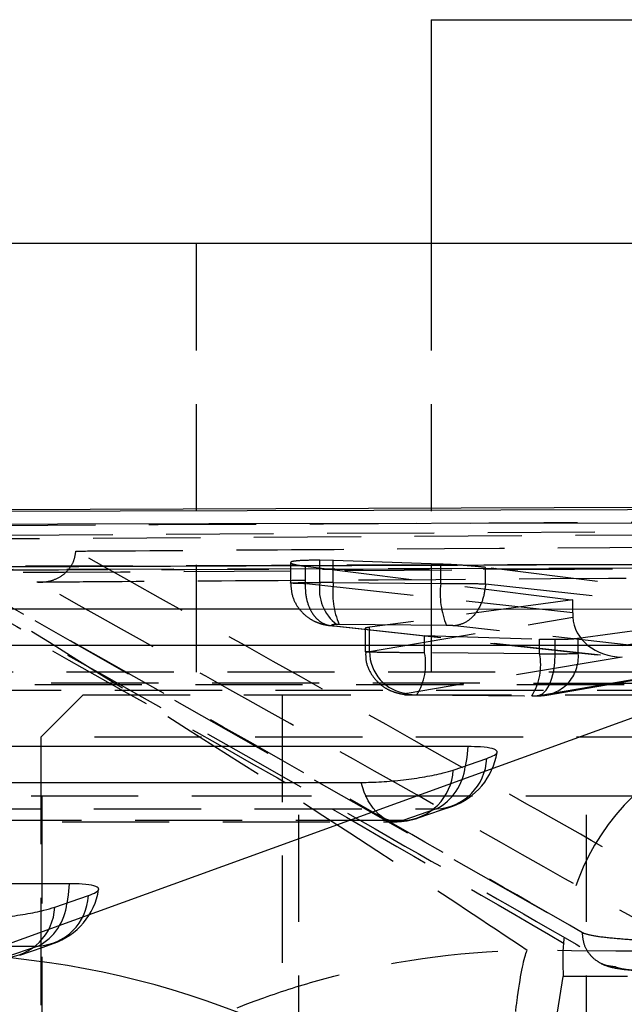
# Model space of a CAD drawing. Extents: x 15 to 185, y 7 to 146.
# Tile 15 of 39: x 89.12 to 92.71, y 29.71 to 35.54. Entities that reach past the tile are written whole.
import ezdxf

# ---------------------------------------------------------------- set-up
doc = ezdxf.new("R2010")
doc.units = 0
doc.header["$LTSCALE"] = 0.5
doc.linetypes.add('HIDDEN', pattern=[1.905, 1.27, -0.635])
doc.layers.get('0').update_dxf_attribs({"linetype": 'CONTINUOUS'})

msp = doc.modelspace()

# ---------------------------------------------------------------- linework, layer by layer
at = {"color": 7, "linetype": 'CONTINUOUS'}
for p, q in [((91.5606, 35.5432), (91.5606, 34.2182)), ((91.5606, 35.5432), (93.0606, 35.5432)), ((101.1261, 34.2182), (79.6863, 34.2182)), ((96.5062, 32.6659), (87.2891, 32.6343)), ((88.8693, 30.0003), (94.2738, 31.9578)), ((91.692, 31.0978), (91.891, 31.1663)), ((89.3307, 30.2854), (89.5298, 30.3539))]:
    msp.add_line(p, q, dxfattribs=at)
at = {"color": 7, "linetype": 'HIDDEN'}
for p, q in [((90.1687, 34.2182), (90.1687, 31.5682)), ((91.5606, 34.2182), (91.5606, 31.5432)), ((91.5606, 34.2182), (91.5606, 31.5682)), ((96.3416, 32.5291), (88.6061, 32.485)), ((88.6061, 32.4667), (96.3416, 32.5119)), ((88.3856, 32.4542), (92.4584, 30.1349)), ((90.7274, 32.3265), (90.7274, 32.2056)), ((90.9814, 32.3388), (90.9021, 32.3406)), ((90.9021, 32.2091), (90.9021, 32.3406)), ((91.618, 32.3173), (90.9814, 32.3388)), ((90.9814, 32.2092), (90.9814, 32.3388)), ((91.618, 32.2038), (91.618, 32.3173)), ((90.8158, 32.2019), (90.8158, 32.3053)), ((90.8158, 32.3053), (92.4009, 32.1054)), ((93.4928, 32.0954), (91.8844, 32.298)), ((91.8844, 32.2014), (91.8844, 32.298)), ((90.8158, 32.2019), (90.8157, 32.2019)), ((92.4009, 32.029), (90.8158, 32.2019)), ((90.9814, 32.2092), (91.618, 32.2038)), ((91.8844, 32.2014), (93.4929, 32.024)), ((91.8844, 32.2013), (91.8844, 32.2014)), ((92.4009, 32.1054), (91.1964, 31.9434)), ((92.4009, 32.029), (92.4009, 32.1054)), ((91.1964, 31.8004), (92.4014, 32.004)), ((92.4332, 31.8786), (93.3204, 32.0002)), ((90.9663, 31.9534), (92.6577, 31.7689)), ((90.9878, 31.9529), (92.6938, 31.7668)), ((91.6526, 31.9548), (91.0159, 31.9602)), ((91.1697, 31.9344), (91.1697, 31.7986)), ((91.1964, 31.8004), (91.1964, 31.9434)), ((93.8604, 31.7141), (91.7009, 31.9523)), ((93.3204, 31.9409), (92.4332, 31.7885)), ((91.5228, 31.7925), (91.5228, 31.8947)), ((91.5228, 31.8947), (92.2044, 31.8742)), ((92.2044, 31.7867), (92.2044, 31.8742)), ((92.2044, 31.8742), (92.2964, 31.8728)), ((92.2964, 31.7868), (92.2964, 31.8728)), ((92.4332, 31.7885), (92.4332, 31.8786)), ((92.2044, 31.7867), (91.5228, 31.7925)), ((92.6938, 31.7668), (91.4188, 31.5514)), ((92.199, 31.5395), (93.2328, 31.7171)), ((92.247, 31.5421), (93.25, 31.7145)), ((99.847, 31.5682), (84.56, 31.5682)), ((89.4986, 31.5432), (89.2486, 31.2932)), ((89.4986, 31.5432), (93.7611, 31.5432)), ((90.6793, 31.5432), (90.6793, 12.5432)), ((91.477, 31.5435), (92.1588, 31.5377)), ((91.4805, 31.5425), (92.1623, 31.5367)), ((94.0111, 31.2932), (89.2486, 31.2932)), ((89.2486, 31.2932), (89.2486, 12.7932)), ((90.7781, 30.9432), (86.3298, 30.9432)), ((89.2548, 30.9432), (89.2548, 28.2932)), ((90.7781, 28.2932), (90.7781, 30.9432)), ((92.7581, 30.9432), (90.7781, 30.9432)), ((92.4815, 28.2932), (92.4815, 30.9432)), ((91.593, 30.8673), (91.394, 30.7988)), ((92.4584, 30.1339), (92.4583, 30.1339)), ((92.4584, 30.1339), (92.4584, 30.1349)), ((92.4584, 30.1349), (92.4637, 30.1323)), ((89.2318, 30.0549), (89.0327, 29.9864)), ((91.8234, 26.6379), (92.3434, 29.8741)), ((92.6445, 28.0003), (92.3434, 29.8741)), ((102.2493, 29.8741), (92.3434, 29.8741))]:
    msp.add_line(p, q, dxfattribs=at)
at = {"color": 7, "linetype": 'CONTINUOUS', "flags": 128}
for points in [[(96.0833, 32.6483), (95.4154, 32.6465), (92.7253, 32.6394), (87.4615, 32.6247)], [(86.8913, 32.5523), (87.5534, 32.5535), (90.2436, 32.5582), (95.5194, 32.5667)], [(94.1394, 32.0498), (93.467, 32.0499), (90.7772, 32.0501), (85.7763, 32.0505)], [(85.1966, 31.8372), (85.8691, 31.8372), (88.5588, 31.837), (93.5077, 31.8367)], [(91.7781, 31.2372), (91.1057, 31.2372), (88.416, 31.2372), (84.0329, 31.2372)], [(83.4532, 31.024), (84.1257, 31.024), (86.8154, 31.024), (91.1464, 31.0241)], [(89.4168, 30.4247), (88.7444, 30.4247), (86.0547, 30.4243), (82.2895, 30.4239)]]:
    msp.add_lwpolyline(points, dxfattribs=at)
at = {"color": 7, "linetype": 'HIDDEN', "flags": 128}
for points in [[(87.2517, 32.3032), (87.9244, 32.3049), (90.615, 32.3116), (95.875, 32.3239)], [(95.7522, 32.2988), (95.0795, 32.2975), (92.3889, 32.2921), (87.1229, 32.281)], [(92.1745, 31.5378), (92.1986, 31.5387), (92.2218, 31.5502), (92.2433, 31.5718), (92.262, 31.6026), (92.2773, 31.6413), (92.2884, 31.6862), (92.2948, 31.7354), (92.2964, 31.7868)], [(85.5912, 31.6806), (86.2636, 31.6805), (88.9533, 31.6803), (93.9543, 31.6799)], [(85.4023, 31.6051), (91.22, 31.6047), (93.7133, 31.6045)], [(93.7552, 31.6114), (93.0828, 31.6115), (90.3931, 31.6117), (85.4442, 31.612)], [(91.394, 30.7988), (91.3568, 30.792), (91.3196, 30.7961), (91.2832, 30.8109), (91.2487, 30.8362), (91.2169, 30.8713), (91.1888, 30.9151), (91.1651, 30.9665), (91.1464, 31.0241)], [(83.8478, 30.8673), (84.5202, 30.8673), (87.21, 30.8673), (91.593, 30.8673)], [(91.4842, 30.814), (91.6235, 30.8619), (91.6832, 30.8825)], [(83.6589, 30.7918), (89.0441, 30.7919), (91.3521, 30.7919)], [(91.394, 30.7988), (90.7215, 30.7988), (88.0318, 30.7988), (83.7009, 30.7987)], [(82.1045, 30.054), (82.7769, 30.054), (85.4666, 30.0544), (89.2318, 30.0549)], [(89.1229, 30.0015), (89.2622, 30.0495), (89.3219, 30.07)]]:
    msp.add_lwpolyline(points, dxfattribs=at)
at = {"color": 8, "linetype": 'CONTINUOUS', "flags": 128}
for points in [[(91.7781, 31.2372), (91.7724, 31.1714), (91.7633, 31.1194)], [(89.4168, 30.4247), (89.4111, 30.3589), (89.402, 30.3069)]]:
    msp.add_lwpolyline(points, dxfattribs=at)
at = {"color": 7, "linetype": 'HIDDEN'}
for centre, radius, start, end in [((91.1587, 32.1678), 0.2599, 170.86093, 233.04808), ((91.4794, 32.1512), 0.5014, 173.36325, 202.40273), ((92.1145, 32.1459), 0.4999, 173.34822, 202.47814), ((91.4456, 31.7991), 0.2492, 179.71225, 263.84085), ((91.1777, 31.7273), 0.3512, 328.44482, 10.70063), ((91.8577, 31.7215), 0.3528, 328.59766, 10.64868), ((92.2032, 31.7702), 0.2308, 268.974, 4.53555), ((91.5775, 31.1808), 0.3139, 272.83504, 357.34873), ((91.5511, 31.2664), 0.406, 288.98899, 350.93707), ((91.3784, 31.1123), 0.3139, 272.8357, 357.34896), ((91.4429, 31.1522), 0.322, 297.78015, 354.14453), ((93.7143, 29.9572), 1.3734, 134.12199, 183.47087), ((91.3521, 31.1979), 0.406, 270.0009, 288.98877), ((89.2162, 30.3684), 0.3139, 272.84315, 357.35312), ((89.1898, 30.4539), 0.406, 288.98532, 350.94088), ((89.0171, 30.2999), 0.3139, 272.84426, 357.35326), ((89.0817, 30.3397), 0.322, 297.77974, 354.15731)]:
    msp.add_arc(centre, radius, start, end, dxfattribs=at)
at = {"color": 7, "linetype": 'CONTINUOUS'}
msp.add_arc((88.5572, 24.8794), 5.1304, 11.3969, 86.51333, dxfattribs=at)
at = {"color": 7, "linetype": 'HIDDEN'}
for centre, major_axis, ratio, start_param, end_param in [((91.03, 32.2045), (0.3033, -0.0012), 0.015118, 1.731936, 2.006265), ((92.5106, 32.0364), (0.004, 0.2508), 0.437164, 1.607131, 1.707256), ((92.6994, 32.0158), (0.298, 0.0088), 0.835005, 3.153866, 4.669053), ((91.0244, 31.9555), (0.0533, -0.0012), 0.085986, 1.733787, 1.997037), ((92.1564, 31.7912), (0.3007, -0.0011), 0.014495, 4.873171, 5.197048), ((92.1548, 31.7915), (0.3045, -0.0012), 0.015388, 5.195681, 5.866567), ((92.1507, 31.5422), (0.0507, -0.0011), 0.085986, 4.874996, 5.203471), ((92.1492, 31.5425), (0.0545, -0.0012), 0.085986, 5.198027, 5.868682)]:
    msp.add_ellipse(centre, major_axis=major_axis, ratio=ratio, start_param=start_param, end_param=end_param, dxfattribs=at)
for points, knots in [([(87.9842, 32.5423), (89.7256, 32.5511), (92.7296, 32.5662), (95.7353, 32.5802), (96.9985, 32.586)], [0, 0, 0, 0, 0.579719, 1, 1, 1, 1]), ([(92.4583, 30.1339), (92.043, 30.3732), (90.6856, 31.1554), (89.328, 31.9184), (88.3856, 32.4479)], [0, 0, 0, 0, 0.305926, 1, 1, 1, 1]), ([(89.4556, 32.3951), (89.5177, 32.3955), (90.0281, 32.399), (92.2801, 32.4139), (94.4701, 32.4277), (96.2116, 32.4387)], [0, 0, 0, 0, 0.027574, 0.226656, 1, 1, 1, 1]), ([(89.2254, 32.2122), (89.2263, 32.2121), (89.2315, 32.2117), (89.2622, 32.2104), (89.3142, 32.2177), (89.3753, 32.2477), (89.4198, 32.2907), (89.4482, 32.341), (89.4532, 32.3779), (89.4556, 32.3951)], [0, 0, 0, 0, 0.00869, 0.049179, 0.289072, 0.496528, 0.67775, 0.849967, 1, 1, 1, 1]), ([(93.4058, 30.1724), (93.4034, 30.1738), (93.3163, 30.2235), (92.8909, 30.4659), (91.5767, 31.2106), (90.3469, 31.8974), (89.4556, 32.3951)], [0, 0, 0, 0, 0.001869, 0.066123, 0.323139, 1, 1, 1, 1]), ([(90.9021, 32.3406), (90.8726, 32.3406), (90.8138, 32.3405), (90.7556, 32.3364), (90.7266, 32.3315), (90.7304, 32.3276), (90.7314, 32.3265)], [0, 0, 0, 0, 0.295474, 0.590918, 0.887297, 1, 1, 1, 1]), ([(90.734, 32.3213), (90.7441, 32.3182), (90.7613, 32.3129), (90.8, 32.3075), (90.8158, 32.3053)], [0, 0, 0, 0, 0.590027, 1, 1, 1, 1]), ([(91.8844, 32.298), (91.865, 32.3002), (91.8196, 32.3055), (91.7264, 32.3127), (91.6549, 32.3158), (91.618, 32.3173)], [0, 0, 0, 0, 0.265519, 0.622071, 1, 1, 1, 1]), ([(87.1068, 32.2798), (88.1054, 32.282), (90.9812, 32.2884), (93.857, 32.2935), (95.7342, 32.2968)], [0, 0, 0, 0, 0.3472186, 1, 1, 1, 1]), ([(88.4867, 32.2684), (89.311, 31.8075), (90.6684, 31.0485), (92.0242, 30.2609), (92.5566, 29.9516)], [0, 0, 0, 0, 0.607327, 1, 1, 1, 1]), ([(96.446, 32.3097), (96.334, 32.309), (95.7735, 32.3059), (93.4196, 32.2926), (90.9535, 32.2782), (88.9357, 32.266), (88.7115, 32.2646)], [0, 0, 0, 0, 0.043478, 0.217388, 0.913028, 1, 1, 1, 1]), ([(88.5763, 32.2458), (89.5194, 31.7162), (90.8783, 30.9533), (92.238, 30.1711), (92.654, 29.9318)], [0, 0, 0, 0, 0.694083, 1, 1, 1, 1]), ([(89.2254, 32.2122), (89.3375, 32.2129), (89.898, 32.2166), (92.2772, 32.2319), (94.5444, 32.2458), (96.3632, 32.2569)], [0, 0, 0, 0, 0.047112, 0.235562, 1, 1, 1, 1]), ([(93.2327, 29.9547), (92.5636, 30.335), (91.2275, 31.0945), (89.8921, 31.84), (89.2254, 32.2122)], [0, 0, 0, 0, 0.50076, 1, 1, 1, 1]), ([(90.8157, 32.2019), (90.7993, 32.2022), (90.7607, 32.2031), (90.7281, 32.2047), (90.7245, 32.2063), (90.7545, 32.2077), (90.8146, 32.2086), (90.8715, 32.2091), (90.9021, 32.2091), (90.9021, 32.2091)], [0, 0, 0, 0, 0.130295, 0.306132, 0.479489, 0.651509, 0.824657, 0.999897, 1, 1, 1, 1]), ([(90.729, 32.2052), (90.7312, 32.1768), (90.7352, 32.1234), (90.7723, 32.0576), (90.8159, 32.0116), (90.8609, 31.9823), (90.9022, 31.9654), (90.9376, 31.957), (90.9558, 31.9546), (90.9638, 31.9536)], [0, 0, 0, 0, 0.220263, 0.412781, 0.574173, 0.712391, 0.828454, 0.924202, 1, 1, 1, 1]), ([(90.8157, 32.2019), (90.8155, 32.1851), (90.8152, 32.1515), (90.8237, 32.1033), (90.8387, 32.059), (90.86, 32.0205), (90.8868, 31.9894), (90.9178, 31.9671), (90.952, 31.9536), (90.9759, 31.9531), (90.9878, 31.9529)], [0, 0, 0, 0, 0.125001, 0.249999, 0.374997, 0.499999, 0.625, 0.750001, 0.875003, 1, 1, 1, 1]), ([(91.618, 32.2038), (91.618, 32.2038), (91.6448, 32.2038), (91.7065, 32.2035), (91.8015, 32.2027), (91.8591, 32.2018), (91.8844, 32.2013), (91.8844, 32.2013)], [0, 0, 0, 0, 0.000204, 0.27918, 0.632748, 0.999798, 1, 1, 1, 1]), ([(91.8844, 32.2013), (91.8802, 32.1695), (91.8718, 32.106), (91.8285, 32.0252), (91.7694, 31.9671), (91.7237, 31.9572), (91.7009, 31.9523)], [0, 0, 0, 0, 0.250001, 0.499998, 0.750001, 1, 1, 1, 1]), ([(92.1303, 30.0292), (91.8871, 30.1915), (90.8003, 30.9167), (89.6801, 31.6154), (88.8106, 32.1577)], [0, 0, 0, 0, 0.22378, 1, 1, 1, 1]), ([(91.0025, 31.9601), (90.9973, 31.96), (90.9871, 31.9597), (90.9766, 31.9586), (90.9712, 31.9573), (90.9719, 31.9556), (90.9779, 31.9541), (90.9849, 31.9532), (90.9878, 31.9529)], [0, 0, 0, 0, 0.169918, 0.339769, 0.511763, 0.688169, 0.868766, 1, 1, 1, 1]), ([(91.1964, 31.9434), (91.1833, 31.9414), (91.1669, 31.9388), (91.1719, 31.9351), (91.1729, 31.9344)], [0, 0, 0, 0, 0.801322, 1, 1, 1, 1]), ([(91.7009, 31.9523), (91.7008, 31.9523), (91.6961, 31.9528), (91.6853, 31.9537), (91.6683, 31.9545), (91.6573, 31.9547), (91.6526, 31.9548)], [0, 0, 0, 0, 0.013327, 0.374579, 0.735032, 1, 1, 1, 1]), ([(92.2964, 31.8728), (92.3255, 31.873), (92.3835, 31.8735), (92.4167, 31.8769), (92.4332, 31.8786)], [0, 0, 0, 0, 0.5013729, 1, 1, 1, 1]), ([(91.5228, 31.7925), (91.5228, 31.7925), (91.4894, 31.7925), (91.4202, 31.7928), (91.3237, 31.7937), (91.2436, 31.795), (91.1882, 31.7966), (91.1642, 31.7984), (91.1739, 31.7994), (91.1905, 31.8004), (91.1964, 31.8004), (91.1964, 31.8004)], [0, 0, 0, 0, 0.0000928, 0.1561502, 0.3095848, 0.4629361, 0.6183067, 0.7760935, 0.9357499, 0.999912, 1, 1, 1, 1]), ([(91.1735, 31.7986), (91.1732, 31.7796), (91.1726, 31.7336), (91.2016, 31.6702), (91.2434, 31.6176), (91.2883, 31.5836), (91.3308, 31.563), (91.3697, 31.5519), (91.4047, 31.5461), (91.4301, 31.5448), (91.4442, 31.544)], [0, 0, 0, 0, 0.133858, 0.323482, 0.477839, 0.607812, 0.718665, 0.813116, 0.895985, 1, 1, 1, 1]), ([(91.4188, 31.5514), (91.4179, 31.5512), (91.4147, 31.5506), (91.4131, 31.5493), (91.4174, 31.5476), (91.4275, 31.546), (91.4419, 31.5447), (91.4591, 31.5438), (91.471, 31.5436), (91.477, 31.5435)], [0, 0, 0, 0, 0.0636715, 0.2238449, 0.3841319, 0.5421317, 0.6965709, 0.8485354, 1, 1, 1, 1]), ([(91.4442, 31.544), (91.4487, 31.5436), (91.4627, 31.5424), (91.4778, 31.5425), (91.488, 31.5425)], [0, 0, 0, 0, 0.324018, 1, 1, 1, 1]), ([(92.1622, 31.5367), (92.1642, 31.5367), (92.1723, 31.5366), (92.1802, 31.5368), (92.1861, 31.5369)], [0, 0, 0, 0, 0.246127, 1, 1, 1, 1]), ([(92.1855, 31.5369), (92.1898, 31.537), (92.211, 31.5375), (92.2314, 31.5401), (92.2476, 31.5422)], [0, 0, 0, 0, 0.204371, 1, 1, 1, 1]), ([(92.654, 29.9318), (92.6336, 29.9338), (92.5969, 29.9374), (92.5433, 29.9637), (92.4976, 30.0051), (92.464, 30.0657), (92.4602, 30.1112), (92.4583, 30.1339)], [0, 0, 0, 0, 0.196315, 0.352152, 0.5681, 0.784051, 1, 1, 1, 1]), ([(92.4637, 30.1323), (92.4618, 30.1328), (92.46, 30.1333), (92.4584, 30.1339), (92.4584, 30.1339)], [0, 0, 0, 0, 0.997881, 1, 1, 1, 1]), ([(92.4637, 30.1323), (92.4818, 30.1269), (92.5182, 30.1161), (92.6397, 30.1015), (92.7947, 30.0902), (92.9422, 30.0845), (93.0294, 30.0834), (93.0584, 30.083)], [0, 0, 0, 0, 0.222626, 0.445235, 0.667641, 0.889677, 1, 1, 1, 1]), ([(87.3481, 26.26), (87.4288, 26.5036), (87.5903, 26.9908), (87.9737, 27.6919), (88.4679, 28.3482), (89.0832, 28.9385), (89.7879, 29.4174), (90.4143, 29.7046), (91.1862, 29.9484), (91.7172, 30.0246), (92.1257, 30.0292), (92.1303, 30.0292)], [0, 0, 0, 0, 0.114895, 0.229795, 0.357618, 0.485452, 0.617274, 0.749106, 0.805258, 0.9978, 1, 1, 1, 1]), ([(91.8415, 25.8646), (91.8503, 26.1146), (91.8677, 26.6145), (91.8995, 27.3466), (91.9351, 28.0434), (91.9745, 28.6844), (92.0154, 29.2216), (92.0488, 29.561), (92.0876, 29.8693), (92.1123, 29.9899), (92.1301, 30.0288), (92.1303, 30.0292)], [0, 0, 0, 0, 0.114889, 0.229783, 0.357606, 0.485441, 0.617237, 0.749044, 0.805254, 0.9978, 1, 1, 1, 1]), ([(100.5642, 29.9787), (99.1522, 29.9863), (96.3406, 30.0016), (93.5296, 30.02), (92.1303, 30.0292)], [0, 0, 0, 0, 0.502233, 1, 1, 1, 1]), ([(92.5688, 29.9523), (92.5707, 29.9513), (92.5804, 29.9461), (92.6343, 29.9258), (92.7012, 29.9167), (92.8252, 29.9051), (92.9676, 29.8992), (93.0614, 29.8987), (93.1125, 29.8984)], [0, 0, 0, 0, 0.018119, 0.0942449, 0.344147, 0.5637131, 0.7620602, 1, 1, 1, 1]), ([(92.654, 29.9318), (92.6593, 29.9296), (92.6726, 29.9242), (92.7247, 29.9157), (92.8089, 29.9077), (92.9124, 29.9018), (92.9847, 29.9006), (93.0207, 29.9)], [0, 0, 0, 0, 0.141847, 0.356458, 0.57048, 0.785871, 1, 1, 1, 1])]:
    msp.add_open_spline(points, degree=3, knots=knots, dxfattribs=at)
at = {"color": 7, "linetype": 'CONTINUOUS'}
for points, knots in [([(95.1573, 32.3222), (93.4892, 32.3166), (90.3736, 32.306), (87.2565, 32.2949), (85.8082, 32.2898)], [0, 0, 0, 0, 0.5353792, 1, 1, 1, 1]), ([(91.891, 31.1663), (91.9081, 31.173), (91.9456, 31.1879), (91.959, 31.2087), (91.9304, 31.2258), (91.8662, 31.2356), (91.8049, 31.2367), (91.7781, 31.2372)], [0, 0, 0, 0, 0.1801899, 0.3975099, 0.6148185, 0.8321378, 1, 1, 1, 1]), ([(91.1464, 31.0241), (91.1853, 31.0249), (91.2632, 31.0265), (91.398, 31.039), (91.5264, 31.0573), (91.6284, 31.0781), (91.6733, 31.092), (91.692, 31.0978)], [0, 0, 0, 0, 0.212098, 0.424192, 0.636285, 0.848382, 1, 1, 1, 1]), ([(89.5298, 30.3539), (89.5468, 30.3606), (89.5844, 30.3754), (89.5977, 30.3963), (89.5691, 30.4133), (89.5049, 30.4232), (89.4436, 30.4243), (89.4168, 30.4247)], [0, 0, 0, 0, 0.18021, 0.397523, 0.614838, 0.832153, 1, 1, 1, 1]), ([(88.7851, 30.2117), (88.8219, 30.2124), (88.8975, 30.2139), (89.0297, 30.2258), (89.1587, 30.2438), (89.2639, 30.2648), (89.3105, 30.2792), (89.3307, 30.2854)], [0, 0, 0, 0, 0.201078, 0.413165, 0.625251, 0.837333, 1, 1, 1, 1])]:
    msp.add_open_spline(points, degree=3, knots=knots, dxfattribs=at)

doc.saveas('drawing.dxf')
